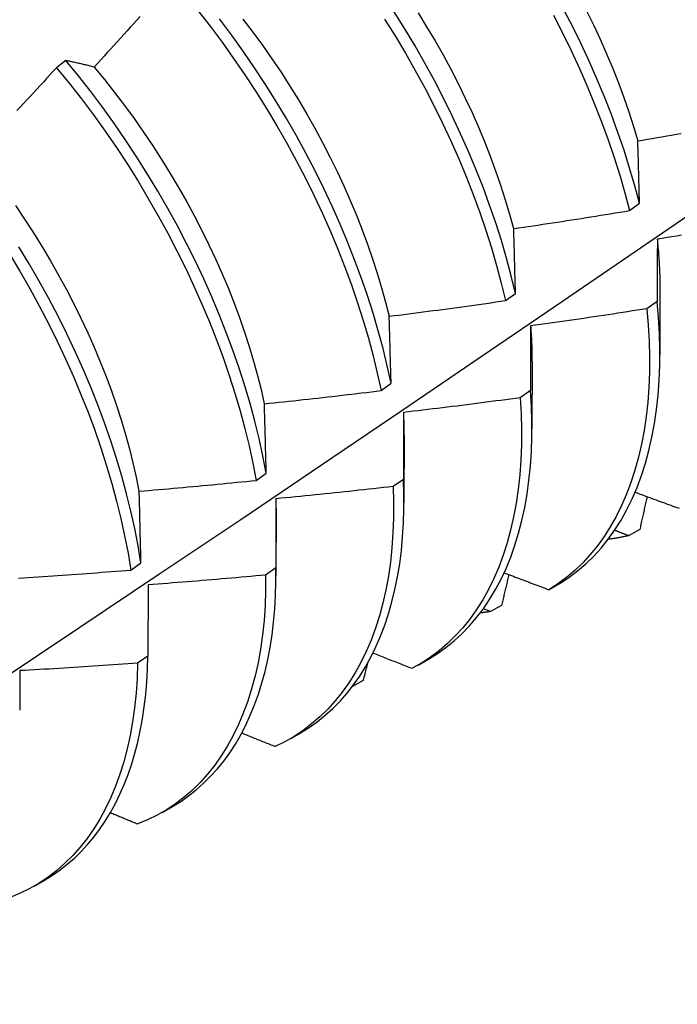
# Model space of a CAD drawing. Header units: inches. Extents: x 8.8 to 84.2, y 6.4 to 55.5.
# Tile 45 of 52: x 76.702 to 76.88, y 30.932 to 31.2. Entities that reach past the tile are written whole.
import ezdxf

# ---------------------------------------------------------------- set-up
doc = ezdxf.new("R2010")
doc.units = ezdxf.units.IN
doc.header["$MEASUREMENT"] = 0
doc.layers.add('Visible Edges(ANSI)', color=7, linetype='Continuous', lineweight=25)

msp = doc.modelspace()

# ---------------------------------------------------------------- linework, layer by layer
at = {"layer": 'Visible Edges(ANSI)'}
for p, q in [((76.71414, 31.18921), (76.7116, 31.18728)), ((76.86738, 31.14843), (76.8701, 31.15041)), ((76.87567, 31.1275), (76.87564, 31.10906)), ((76.83366, 31.12392), (76.83639, 31.1259)), ((76.8749, 31.12367), (76.87212, 31.12172)), ((76.84087, 31.10746), (76.84084, 31.08902)), ((76.79982, 31.09946), (76.80255, 31.10143)), ((76.84046, 31.09946), (76.83767, 31.0975)), ((76.80607, 31.08742), (76.80605, 31.06898)), ((76.76586, 31.07503), (76.76861, 31.077)), ((76.80591, 31.0753), (76.80311, 31.07336)), ((76.77127, 31.06738), (76.77125, 31.04894)), ((76.87016, 31.06165), (76.86713, 31.05998)), ((76.73178, 31.05064), (76.73454, 31.05261)), ((76.77123, 31.05122), (76.76842, 31.04928)), ((76.73647, 31.04661), (76.73644, 31.02721)), ((76.84547, 31.04527), (76.84847, 31.04701)), ((76.82954, 31.03936), (76.82764, 31.04011)), ((76.83258, 31.04102), (76.82954, 31.03936)), ((76.73644, 31.02721), (76.73362, 31.02527)), ((76.8099, 31.02478), (76.81271, 31.0264)), ((76.79494, 31.02054), (76.79203, 31.01897)), ((76.7751, 31.00474), (76.77791, 31.00636)), ((76.7403, 30.9847), (76.74311, 30.98632)), ((76.7055, 30.96466), (76.70831, 30.96628))]:
    msp.add_line(p, q, dxfattribs=at)
at = {"layer": 'Visible Edges(ANSI)', "flags": 128}
for points in [[(76.75, 31.20288), (76.75333, 31.1986), (76.75658, 31.19425), (76.75974, 31.18982), (76.76282, 31.18533), (76.7658, 31.18077), (76.76869, 31.17615), (76.77149, 31.17149), (76.77418, 31.16678), (76.77677, 31.16203), (76.77925, 31.15724), (76.78162, 31.15243), (76.78388, 31.1476), (76.78603, 31.14275), (76.78805, 31.1379), (76.78996, 31.13304), (76.79175, 31.12818), (76.79341, 31.12334), (76.79495, 31.11851), (76.79636, 31.1137), (76.79764, 31.10891), (76.79879, 31.10417), (76.79982, 31.09946)], [(76.83639, 31.1259), (76.83523, 31.13065), (76.83395, 31.13544), (76.83253, 31.14025), (76.83099, 31.14508), (76.82933, 31.14992), (76.82754, 31.15478), (76.82563, 31.15964), (76.8236, 31.16449), (76.82145, 31.16934), (76.81919, 31.17417), (76.81682, 31.17898), (76.81434, 31.18376), (76.81175, 31.18851), (76.80905, 31.19322), (76.80626, 31.19789), (76.80336, 31.2025)], [(76.8701, 31.15041), (76.86883, 31.15519), (76.86742, 31.16), (76.86589, 31.16483), (76.86423, 31.16968), (76.86245, 31.17453), (76.86055, 31.17939), (76.85852, 31.18425), (76.85638, 31.18909), (76.85413, 31.19392), (76.85176, 31.19874), (76.84928, 31.20352)], [(76.85561, 31.20291), (76.85755, 31.19898), (76.85939, 31.19503), (76.86114, 31.19107), (76.8628, 31.18711), (76.86436, 31.18315), (76.86582, 31.1792), (76.86718, 31.17525), (76.86845, 31.17131), (76.86961, 31.16739)], [(76.73429, 31.20124), (76.7334, 31.20025), (76.73252, 31.19926), (76.73163, 31.19827), (76.73074, 31.19729), (76.72985, 31.1963), (76.72896, 31.19532), (76.72806, 31.19433), (76.72717, 31.19335), (76.72628, 31.19237), (76.72538, 31.19138), (76.72449, 31.1904), (76.72359, 31.18942), (76.72269, 31.18844), (76.7218, 31.18746)], [(76.80255, 31.10143), (76.80152, 31.10614), (76.80036, 31.1109), (76.79907, 31.11568), (76.79765, 31.12049), (76.7961, 31.12533), (76.79443, 31.13017), (76.79263, 31.13503), (76.79072, 31.13989), (76.78868, 31.14474), (76.78653, 31.14959), (76.78426, 31.15442), (76.78188, 31.15923), (76.77939, 31.16401), (76.77679, 31.16876), (76.77409, 31.17346), (76.77129, 31.17812), (76.76839, 31.18274), (76.7654, 31.18729), (76.76232, 31.19178), (76.75914, 31.1962), (76.75589, 31.20055)], [(76.76222, 31.20052), (76.76492, 31.19698), (76.76756, 31.19339), (76.77012, 31.18974), (76.77262, 31.18604), (76.77503, 31.18229), (76.77737, 31.1785), (76.77963, 31.17467), (76.78181, 31.17081), (76.78391, 31.16692), (76.78592, 31.163), (76.78785, 31.15907), (76.78969, 31.15512), (76.79144, 31.15115), (76.7931, 31.14719), (76.79467, 31.14322), (76.79614, 31.13926), (76.79751, 31.1353), (76.79879, 31.13136), (76.79997, 31.12744), (76.80105, 31.12354), (76.80202, 31.11966)], [(76.80078, 31.20053), (76.80366, 31.19592), (76.80645, 31.19125), (76.80913, 31.18653), (76.81172, 31.18178), (76.81419, 31.177), (76.81656, 31.17219), (76.81881, 31.16735), (76.82095, 31.16251), (76.82297, 31.15765), (76.82487, 31.15279), (76.82665, 31.14794), (76.8283, 31.14309), (76.82983, 31.13826), (76.83124, 31.13345), (76.83251, 31.12867), (76.83366, 31.12392)], [(76.80987, 31.20223), (76.81222, 31.19844), (76.81449, 31.19462), (76.81668, 31.19076), (76.81878, 31.18687), (76.82079, 31.18296), (76.82272, 31.17903), (76.82455, 31.17509), (76.8263, 31.17113), (76.82795, 31.16717), (76.8295, 31.1632), (76.83096, 31.15924), (76.83233, 31.15529), (76.83359, 31.15135), (76.83476, 31.14742), (76.83583, 31.14352)], [(76.84667, 31.20154), (76.84913, 31.19675), (76.85149, 31.19194), (76.85374, 31.18711), (76.85587, 31.18226), (76.85788, 31.1774), (76.85978, 31.17254), (76.86155, 31.16769), (76.8632, 31.16284), (76.86472, 31.15801), (76.86612, 31.15321), (76.86738, 31.14843)], [(76.7218, 31.18746), (76.72147, 31.18755), (76.72114, 31.18763), (76.72082, 31.18771), (76.72049, 31.18779), (76.72017, 31.18787), (76.71984, 31.18795), (76.71952, 31.18803), (76.7192, 31.1881), (76.71888, 31.18818), (76.71856, 31.18825), (76.71824, 31.18833), (76.71792, 31.1884), (76.7176, 31.18847), (76.71728, 31.18855), (76.71696, 31.18862), (76.71665, 31.18869), (76.71633, 31.18875), (76.71602, 31.18882), (76.7157, 31.18889), (76.71539, 31.18895), (76.71508, 31.18902), (76.71477, 31.18908), (76.71446, 31.18915), (76.71414, 31.18921)], [(76.76861, 31.077), (76.7677, 31.08167), (76.76666, 31.08639), (76.76549, 31.09114), (76.76419, 31.09593), (76.76276, 31.10074), (76.76121, 31.10557), (76.75953, 31.11042), (76.75772, 31.11528), (76.7558, 31.12014), (76.75376, 31.12499), (76.7516, 31.12984), (76.74932, 31.13467), (76.74693, 31.13947), (76.74444, 31.14425), (76.74183, 31.149), (76.73913, 31.1537), (76.73632, 31.15836), (76.73342, 31.16297), (76.73042, 31.16752), (76.72733, 31.17201), (76.72416, 31.17642), (76.7209, 31.18077), (76.71756, 31.18503), (76.71414, 31.18921)], [(76.7116, 31.18728), (76.71069, 31.1863), (76.70979, 31.18532), (76.70889, 31.18435), (76.70799, 31.18338), (76.70708, 31.1824), (76.70618, 31.18143), (76.70527, 31.18046), (76.70437, 31.17949), (76.70346, 31.17852), (76.70255, 31.17755), (76.70165, 31.17659), (76.70074, 31.17562)], [(76.7116, 31.18728), (76.715, 31.18309), (76.71834, 31.17882), (76.72159, 31.17447), (76.72476, 31.17005), (76.72784, 31.16556), (76.73083, 31.161), (76.73373, 31.15639), (76.73653, 31.15173), (76.73922, 31.14702), (76.74182, 31.14227), (76.74431, 31.13749), (76.74669, 31.13268), (76.74895, 31.12785), (76.7511, 31.123), (76.75314, 31.11815), (76.75505, 31.11329), (76.75685, 31.10843), (76.75852, 31.10359), (76.76006, 31.09875), (76.76148, 31.09394), (76.76277, 31.08916), (76.76393, 31.08441), (76.76496, 31.07969), (76.76586, 31.07503)], [(76.72179, 31.18746), (76.72461, 31.18405), (76.72737, 31.18057), (76.73006, 31.17703), (76.73269, 31.17343), (76.73525, 31.16977), (76.73774, 31.16607), (76.74016, 31.16231), (76.74251, 31.15852), (76.74477, 31.15469), (76.74696, 31.15082), (76.74907, 31.14693), (76.75109, 31.14302), (76.75303, 31.13908), (76.75488, 31.13514), (76.75663, 31.13118), (76.7583, 31.12722), (76.75987, 31.12325), (76.76135, 31.11929), (76.76272, 31.11534), (76.76399, 31.11141), (76.76517, 31.10749), (76.76623, 31.10359), (76.7672, 31.09972), (76.76806, 31.09588)], [(76.86964, 31.16737), (76.87095, 31.16759), (76.87226, 31.16782), (76.87357, 31.16804), (76.87488, 31.16826), (76.87618, 31.16849), (76.87749, 31.16871), (76.8788, 31.16894), (76.88011, 31.16917), (76.88141, 31.1694)], [(76.8701, 31.15041), (76.87008, 31.15113), (76.87006, 31.15184), (76.87004, 31.15256), (76.87003, 31.15328), (76.87001, 31.15399), (76.86999, 31.15471), (76.86997, 31.15542), (76.86995, 31.15613), (76.86993, 31.15684), (76.86991, 31.15755), (76.86989, 31.15826), (76.86987, 31.15896), (76.86985, 31.15967), (76.86983, 31.16038), (76.86981, 31.16108), (76.86979, 31.16178), (76.86978, 31.16249), (76.86976, 31.16319), (76.86974, 31.16389), (76.86972, 31.16459), (76.8697, 31.16528), (76.86968, 31.16598), (76.86966, 31.16668), (76.86964, 31.16737)], [(76.56243, 30.93249), (76.58472, 30.94703), (76.60698, 30.9616), (76.6292, 30.9762), (76.65138, 30.99083), (76.67351, 31.00549), (76.69561, 31.02018), (76.71767, 31.0349), (76.73968, 31.04965), (76.76166, 31.06442), (76.78359, 31.07922), (76.80549, 31.09404), (76.82734, 31.10889), (76.84916, 31.12376), (76.87094, 31.13865), (76.89267, 31.15356)], [(76.7004, 31.14978), (76.7029, 31.14608), (76.70533, 31.14233), (76.70768, 31.13854), (76.70995, 31.13471), (76.71215, 31.13085), (76.71426, 31.12697), (76.71628, 31.12306), (76.71822, 31.11913), (76.72007, 31.11519), (76.72182, 31.11123), (76.72348, 31.10727), (76.72504, 31.10331), (76.7265, 31.09935), (76.72787, 31.0954), (76.72914, 31.09146), (76.73031, 31.08753), (76.73138, 31.08363), (76.73235, 31.07975), (76.73322, 31.07591), (76.73399, 31.0721)], [(76.83589, 31.14351), (76.8372, 31.1437), (76.83852, 31.14389), (76.83983, 31.14409), (76.84115, 31.14428), (76.84246, 31.14448), (76.84377, 31.14468), (76.84509, 31.14488), (76.8464, 31.14508), (76.84771, 31.14528), (76.84903, 31.14548), (76.85034, 31.14569), (76.85165, 31.14589), (76.85296, 31.1461), (76.85428, 31.1463), (76.85559, 31.14651), (76.8569, 31.14672), (76.85821, 31.14693), (76.85952, 31.14714), (76.86083, 31.14735), (76.86214, 31.14757), (76.86345, 31.14778), (76.86476, 31.14799), (76.86607, 31.14821), (76.86738, 31.14843)], [(76.83639, 31.1259), (76.83637, 31.12665), (76.83635, 31.12739), (76.83633, 31.12813), (76.8363, 31.12888), (76.83628, 31.12962), (76.83626, 31.13036), (76.83624, 31.1311), (76.83622, 31.13184), (76.8362, 31.13257), (76.83618, 31.13331), (76.83616, 31.13404), (76.83614, 31.13478), (76.83612, 31.13551), (76.8361, 31.13624), (76.83608, 31.13697), (76.83606, 31.1377), (76.83604, 31.13843), (76.83602, 31.13916), (76.836, 31.13989), (76.83597, 31.14061), (76.83595, 31.14134), (76.83593, 31.14206), (76.83591, 31.14278), (76.83589, 31.14351)], [(76.88153, 31.14169), (76.88022, 31.14147), (76.8789, 31.14126), (76.87759, 31.14105), (76.87627, 31.14084), (76.87496, 31.14063)], [(76.73454, 31.05261), (76.73376, 31.05724), (76.73284, 31.06191), (76.73179, 31.06663), (76.73062, 31.07138), (76.72931, 31.07617), (76.72787, 31.08099), (76.72631, 31.08582), (76.72462, 31.09067), (76.72281, 31.09553), (76.72088, 31.10039), (76.71883, 31.10524), (76.71666, 31.11008), (76.71438, 31.11491), (76.71199, 31.11972), (76.70949, 31.12449), (76.70688, 31.12924), (76.70417, 31.13394), (76.70135, 31.1386)], [(76.8749, 31.14065), (76.87496, 31.14009), (76.87502, 31.13952), (76.87507, 31.13896), (76.87512, 31.1384), (76.87517, 31.13785), (76.87522, 31.13729), (76.87526, 31.13673), (76.8753, 31.13618), (76.87534, 31.13563), (76.87538, 31.13508), (76.87541, 31.13453), (76.87545, 31.13398), (76.87548, 31.13343), (76.8755, 31.13289), (76.87553, 31.13234), (76.87555, 31.1318), (76.87557, 31.13126), (76.87558, 31.13072), (76.8756, 31.13018), (76.87561, 31.12964), (76.87562, 31.12911), (76.87563, 31.12858), (76.87563, 31.12804), (76.87563, 31.12751)], [(76.87496, 31.14063), (76.87496, 31.13993), (76.87495, 31.13923), (76.87495, 31.13854), (76.87494, 31.13784), (76.87494, 31.13714), (76.87494, 31.13644), (76.87494, 31.13574), (76.87493, 31.13504), (76.87493, 31.13434), (76.87493, 31.13363), (76.87492, 31.13293), (76.87492, 31.13222), (76.87492, 31.13152), (76.87492, 31.13081), (76.87491, 31.1301), (76.87491, 31.12939), (76.87491, 31.12868), (76.87491, 31.12797), (76.87491, 31.12725), (76.87491, 31.12654), (76.8749, 31.12582), (76.8749, 31.12511), (76.8749, 31.12439), (76.8749, 31.12367)], [(76.69876, 31.13663), (76.70156, 31.13197), (76.70427, 31.12726), (76.70687, 31.12251), (76.70936, 31.11773), (76.71175, 31.11293), (76.71402, 31.1081), (76.71618, 31.10325), (76.71822, 31.0984), (76.72014, 31.09354), (76.72195, 31.08868), (76.72362, 31.08383), (76.72518, 31.079), (76.7266, 31.07419), (76.7279, 31.0694), (76.72907, 31.06465), (76.7301, 31.05993), (76.73101, 31.05526), (76.73178, 31.05064)], [(76.80204, 31.11967), (76.80336, 31.11983), (76.80468, 31.12), (76.806, 31.12017), (76.80732, 31.12033), (76.80864, 31.1205), (76.80996, 31.12067), (76.81127, 31.12085), (76.81259, 31.12102), (76.81391, 31.12119), (76.81523, 31.12137), (76.81655, 31.12154), (76.81786, 31.12172), (76.81918, 31.1219), (76.8205, 31.12208), (76.82181, 31.12226), (76.82313, 31.12244), (76.82445, 31.12262), (76.82576, 31.1228), (76.82708, 31.12299), (76.8284, 31.12317), (76.82971, 31.12336), (76.83103, 31.12355), (76.83234, 31.12373), (76.83366, 31.12392)], [(76.84847, 31.04701), (76.85092, 31.04861), (76.85326, 31.05038), (76.85551, 31.0523), (76.85765, 31.05439), (76.85968, 31.05662), (76.8616, 31.05901), (76.8634, 31.06155), (76.86509, 31.06423), (76.86666, 31.06706), (76.86812, 31.07002), (76.86944, 31.07312), (76.87065, 31.07635), (76.87172, 31.07971), (76.87267, 31.08319), (76.87349, 31.08678), (76.87418, 31.09049), (76.87474, 31.09431), (76.87516, 31.09824), (76.87545, 31.10226), (76.87561, 31.10637), (76.87564, 31.11058), (76.87553, 31.11487), (76.87528, 31.11923), (76.8749, 31.12367)], [(76.80255, 31.10143), (76.80253, 31.1022), (76.80251, 31.10297), (76.80249, 31.10374), (76.80247, 31.10451), (76.80245, 31.10528), (76.80243, 31.10604), (76.80241, 31.10681), (76.80239, 31.10757), (76.80237, 31.10834), (76.80234, 31.1091), (76.80232, 31.10986), (76.8023, 31.11062), (76.80228, 31.11138), (76.80226, 31.11214), (76.80224, 31.1129), (76.80222, 31.11365), (76.80219, 31.11441), (76.80217, 31.11516), (76.80215, 31.11591), (76.80213, 31.11667), (76.80211, 31.11742), (76.80209, 31.11817), (76.80206, 31.11892), (76.80204, 31.11967)], [(76.87212, 31.12172), (76.87081, 31.12151), (76.86949, 31.1213), (76.86817, 31.1211), (76.86686, 31.12089), (76.86554, 31.12069), (76.86422, 31.12049), (76.86291, 31.12028), (76.86159, 31.12008), (76.86027, 31.11989), (76.85896, 31.11969), (76.85764, 31.11949), (76.85632, 31.11929), (76.855, 31.1191), (76.85368, 31.11891), (76.85237, 31.11871), (76.85105, 31.11852), (76.84973, 31.11833), (76.84841, 31.11814), (76.84709, 31.11796), (76.84577, 31.11777), (76.84445, 31.11758), (76.84313, 31.1174), (76.84181, 31.11722), (76.84049, 31.11703)], [(76.87212, 31.12172), (76.87249, 31.11728), (76.87273, 31.11292), (76.87283, 31.10864), (76.87279, 31.10444), (76.87263, 31.10033), (76.87232, 31.09631), (76.87189, 31.0924), (76.87132, 31.08859), (76.87062, 31.08489), (76.86979, 31.0813), (76.86883, 31.07783), (76.86775, 31.07448), (76.86653, 31.07126), (76.8652, 31.06817), (76.86374, 31.06522), (76.86216, 31.06241), (76.86046, 31.05973), (76.85864, 31.05721), (76.85672, 31.05483), (76.85468, 31.0526), (76.85253, 31.05053), (76.85028, 31.04862), (76.84792, 31.04687), (76.84547, 31.04527)], [(76.84049, 31.11703), (76.84049, 31.11631), (76.84049, 31.11559), (76.84048, 31.11487), (76.84048, 31.11414), (76.84048, 31.11342), (76.84048, 31.11269), (76.84048, 31.11197), (76.84048, 31.11124), (76.84047, 31.11051), (76.84047, 31.10978), (76.84047, 31.10905), (76.84047, 31.10832), (76.84047, 31.10758), (76.84047, 31.10685), (76.84047, 31.10612), (76.84047, 31.10538), (76.84047, 31.10464), (76.84047, 31.10391), (76.84046, 31.10317), (76.84046, 31.10243), (76.84046, 31.10169), (76.84046, 31.10094), (76.84046, 31.1002), (76.84046, 31.09946)], [(76.84047, 31.11704), (76.84051, 31.11663), (76.84054, 31.11622), (76.84057, 31.11582), (76.84059, 31.11541), (76.84062, 31.11501), (76.84064, 31.1146), (76.84067, 31.1142), (76.84069, 31.1138), (76.84071, 31.1134), (76.84073, 31.11299), (76.84075, 31.1126), (76.84077, 31.1122), (76.84078, 31.1118), (76.84079, 31.1114), (76.84081, 31.111), (76.84082, 31.11061), (76.84083, 31.11021), (76.84084, 31.10982), (76.84084, 31.10943), (76.84085, 31.10903), (76.84085, 31.10864), (76.84085, 31.10825), (76.84086, 31.10786), (76.84086, 31.10747)], [(76.76809, 31.09585), (76.76942, 31.09599), (76.77074, 31.09613), (76.77206, 31.09627), (76.77339, 31.09641), (76.77471, 31.09656), (76.77603, 31.0967), (76.77736, 31.09684), (76.77868, 31.09699), (76.78, 31.09714), (76.78132, 31.09728), (76.78264, 31.09743), (76.78397, 31.09758), (76.78529, 31.09773), (76.78661, 31.09788), (76.78793, 31.09804), (76.78925, 31.09819), (76.79057, 31.09834), (76.79189, 31.0985), (76.79321, 31.09866), (76.79454, 31.09881), (76.79586, 31.09897), (76.79718, 31.09913), (76.7985, 31.09929), (76.79982, 31.09946)], [(76.81271, 31.0264), (76.81514, 31.0279), (76.81747, 31.02956), (76.81971, 31.03137), (76.82185, 31.03334), (76.82388, 31.03545), (76.82581, 31.03771), (76.82764, 31.04011), (76.82935, 31.04265), (76.83095, 31.04533), (76.83244, 31.04814), (76.83381, 31.05109), (76.83507, 31.05416), (76.8362, 31.05736), (76.83721, 31.06067), (76.83811, 31.0641), (76.83887, 31.06764), (76.83952, 31.07129), (76.84003, 31.07505), (76.84043, 31.0789), (76.84069, 31.08284), (76.84082, 31.08687), (76.84083, 31.09099), (76.84071, 31.09519), (76.84046, 31.09946)], [(76.76861, 31.077), (76.76859, 31.0778), (76.76856, 31.07859), (76.76854, 31.07939), (76.76852, 31.08018), (76.7685, 31.08097), (76.76848, 31.08177), (76.76846, 31.08256), (76.76844, 31.08335), (76.76842, 31.08414), (76.7684, 31.08492), (76.76838, 31.08571), (76.76836, 31.0865), (76.76833, 31.08728), (76.76831, 31.08807), (76.76829, 31.08885), (76.76827, 31.08963), (76.76825, 31.09041), (76.76823, 31.09119), (76.7682, 31.09197), (76.76818, 31.09275), (76.76816, 31.09353), (76.76814, 31.09431), (76.76812, 31.09508), (76.76809, 31.09585)], [(76.83767, 31.0975), (76.83635, 31.09732), (76.83503, 31.09715), (76.83371, 31.09697), (76.83239, 31.09679), (76.83107, 31.09662), (76.82975, 31.09644), (76.82842, 31.09627), (76.8271, 31.0961), (76.82578, 31.09593), (76.82446, 31.09576), (76.82313, 31.09559), (76.82181, 31.09542), (76.82049, 31.09525), (76.81916, 31.09509), (76.81784, 31.09493), (76.81651, 31.09476), (76.81519, 31.0946), (76.81387, 31.09444), (76.81254, 31.09428), (76.81122, 31.09412), (76.80989, 31.09396), (76.80857, 31.09381), (76.80724, 31.09365), (76.80592, 31.0935)], [(76.83767, 31.0975), (76.83792, 31.09314), (76.83803, 31.08885), (76.838, 31.08465), (76.83784, 31.08053), (76.83755, 31.07651), (76.83712, 31.07259), (76.83656, 31.06877), (76.83587, 31.06506), (76.83505, 31.06147), (76.8341, 31.05799), (76.83302, 31.05464), (76.83181, 31.05141), (76.83048, 31.04831), (76.82903, 31.04535), (76.82746, 31.04253), (76.82576, 31.03985), (76.82396, 31.03731), (76.82204, 31.03493), (76.82, 31.03269), (76.81786, 31.03061), (76.81561, 31.02869), (76.81327, 31.02693), (76.81082, 31.02533), (76.80827, 31.02389)], [(76.80588, 31.09353), (76.80589, 31.09327), (76.8059, 31.09302), (76.80591, 31.09276), (76.80593, 31.09251), (76.80594, 31.09225), (76.80594, 31.092), (76.80595, 31.09174), (76.80596, 31.09149), (76.80597, 31.09123), (76.80598, 31.09098), (76.80598, 31.09073), (76.80599, 31.09047), (76.806, 31.09022), (76.806, 31.08997), (76.80601, 31.08972), (76.80601, 31.08946), (76.80601, 31.08921), (76.80602, 31.08896), (76.80602, 31.08871), (76.80602, 31.08846), (76.80602, 31.08821), (76.80602, 31.08796), (76.80602, 31.08771), (76.80602, 31.08746)], [(76.80592, 31.0935), (76.80592, 31.09275), (76.80592, 31.092), (76.80591, 31.09125), (76.80591, 31.09051), (76.80591, 31.08975), (76.80591, 31.089), (76.80591, 31.08825), (76.80591, 31.0875), (76.80591, 31.08674), (76.80591, 31.08599), (76.80591, 31.08523), (76.80591, 31.08447), (76.80591, 31.08371), (76.80591, 31.08295), (76.80591, 31.08219), (76.80591, 31.08143), (76.80591, 31.08067), (76.80591, 31.07991), (76.80591, 31.07914), (76.80591, 31.07838), (76.80591, 31.07761), (76.80591, 31.07684), (76.80591, 31.07607), (76.80591, 31.0753)], [(76.73405, 31.07208), (76.73537, 31.07219), (76.7367, 31.0723), (76.73803, 31.07241), (76.73935, 31.07253), (76.74068, 31.07264), (76.74201, 31.07276), (76.74333, 31.07288), (76.74466, 31.073), (76.74598, 31.07311), (76.74731, 31.07323), (76.74864, 31.07336), (76.74996, 31.07348), (76.75129, 31.0736), (76.75261, 31.07373), (76.75394, 31.07385), (76.75526, 31.07398), (76.75659, 31.07411), (76.75791, 31.07423), (76.75924, 31.07436), (76.76056, 31.07449), (76.76189, 31.07463), (76.76321, 31.07476), (76.76453, 31.07489), (76.76586, 31.07503)], [(76.77791, 31.00636), (76.78024, 31.0078), (76.78249, 31.00938), (76.78464, 31.01111), (76.78671, 31.01297), (76.78868, 31.01497), (76.79056, 31.01711), (76.79234, 31.01938), (76.79401, 31.02178), (76.79559, 31.02431), (76.79706, 31.02696), (76.79842, 31.02973), (76.79968, 31.03263), (76.80082, 31.03564), (76.80186, 31.03876), (76.80279, 31.04198), (76.8036, 31.04532), (76.80429, 31.04875), (76.80488, 31.05229), (76.80534, 31.05591), (76.80569, 31.05963), (76.80592, 31.06343), (76.80603, 31.06731), (76.80603, 31.07127), (76.80591, 31.0753)], [(76.73454, 31.05261), (76.73452, 31.05343), (76.7345, 31.05425), (76.73448, 31.05508), (76.73446, 31.05589), (76.73444, 31.05671), (76.73442, 31.05753), (76.7344, 31.05835), (76.73438, 31.05916), (76.73436, 31.05998), (76.73434, 31.06079), (76.73432, 31.0616), (76.7343, 31.06241), (76.73428, 31.06322), (76.73426, 31.06403), (76.73424, 31.06484), (76.73422, 31.06565), (76.7342, 31.06646), (76.73418, 31.06726), (76.73415, 31.06807), (76.73413, 31.06887), (76.73411, 31.06967), (76.73409, 31.07048), (76.73407, 31.07128), (76.73405, 31.07208)], [(76.80311, 31.07336), (76.80323, 31.06906), (76.80321, 31.06485), (76.80306, 31.06073), (76.80277, 31.05671), (76.80235, 31.05278), (76.8018, 31.04896), (76.80111, 31.04524), (76.8003, 31.04164), (76.79936, 31.03816), (76.79829, 31.03479), (76.79709, 31.03156), (76.79577, 31.02845), (76.79432, 31.02549), (76.79275, 31.02265), (76.79107, 31.01996), (76.78927, 31.01742), (76.78735, 31.01502), (76.78533, 31.01278), (76.78319, 31.01069), (76.78095, 31.00876), (76.77861, 31.00699), (76.77617, 31.00538), (76.77363, 31.00393), (76.77099, 31.00265)], [(76.80311, 31.07336), (76.80178, 31.0732), (76.80046, 31.07305), (76.79913, 31.0729), (76.7978, 31.07276), (76.79648, 31.07261), (76.79515, 31.07246), (76.79382, 31.07232), (76.7925, 31.07217), (76.79117, 31.07203), (76.78984, 31.07189), (76.78852, 31.07175), (76.78719, 31.07161), (76.78586, 31.07147), (76.78453, 31.07133), (76.7832, 31.0712), (76.78188, 31.07106), (76.78055, 31.07093), (76.77922, 31.0708), (76.77789, 31.07066), (76.77656, 31.07053), (76.77523, 31.0704), (76.7739, 31.07027), (76.77257, 31.07015), (76.77124, 31.07002)], [(76.8689, 31.0718), (76.86947, 31.07159), (76.87004, 31.07138), (76.8706, 31.07117), (76.87117, 31.07096), (76.87174, 31.07076), (76.87231, 31.07055), (76.87288, 31.07034), (76.87345, 31.07013), (76.87402, 31.06992), (76.87459, 31.06971), (76.87516, 31.0695), (76.87573, 31.0693), (76.8763, 31.06909), (76.87687, 31.06888), (76.87744, 31.06867), (76.87801, 31.06847), (76.87858, 31.06826), (76.87915, 31.06805), (76.87972, 31.06784), (76.88029, 31.06763), (76.88086, 31.06743)], [(76.77119, 31.07005), (76.77119, 31.06994), (76.77119, 31.06983), (76.7712, 31.06972), (76.7712, 31.06961), (76.7712, 31.0695), (76.7712, 31.06939), (76.7712, 31.06928), (76.77121, 31.06917), (76.77121, 31.06906), (76.77121, 31.06895), (76.77121, 31.06884), (76.77121, 31.06873), (76.77121, 31.06862), (76.77121, 31.06851), (76.77121, 31.0684), (76.77122, 31.06829), (76.77122, 31.06818), (76.77122, 31.06807), (76.77122, 31.06796), (76.77122, 31.06785), (76.77122, 31.06774), (76.77122, 31.06763), (76.77122, 31.06752), (76.77122, 31.06741)], [(76.77124, 31.07002), (76.77124, 31.06925), (76.77124, 31.06848), (76.77124, 31.0677), (76.77124, 31.06693), (76.77124, 31.06615), (76.77124, 31.06537), (76.77124, 31.06459), (76.77124, 31.06382), (76.77124, 31.06304), (76.77124, 31.06225), (76.77124, 31.06147), (76.77124, 31.06069), (76.77124, 31.05991), (76.77123, 31.05912), (76.77123, 31.05834), (76.77123, 31.05755), (76.77123, 31.05676), (76.77123, 31.05597), (76.77123, 31.05518), (76.77123, 31.05439), (76.77123, 31.0536), (76.77123, 31.05281), (76.77123, 31.05201), (76.77123, 31.05122)], [(76.87215, 31.0706), (76.87207, 31.07023), (76.87199, 31.06986), (76.87191, 31.06949), (76.87182, 31.06911), (76.87174, 31.06874), (76.87166, 31.06837), (76.87158, 31.06799), (76.87149, 31.06762), (76.87141, 31.06725), (76.87133, 31.06688), (76.87125, 31.0665), (76.87116, 31.06613), (76.87108, 31.06576), (76.871, 31.06538), (76.87091, 31.06501), (76.87083, 31.06464), (76.87075, 31.06426), (76.87066, 31.06389), (76.87058, 31.06352), (76.8705, 31.06315), (76.87041, 31.06277), (76.87033, 31.0624), (76.87025, 31.06203), (76.87016, 31.06165)], [(76.86713, 31.05998), (76.86697, 31.06004), (76.86681, 31.0601), (76.86665, 31.06016), (76.86649, 31.06022), (76.86634, 31.06028), (76.86618, 31.06034), (76.86602, 31.0604), (76.86586, 31.06046), (76.8657, 31.06052), (76.86554, 31.06058), (76.86538, 31.06064), (76.86523, 31.0607), (76.86507, 31.06076), (76.86491, 31.06082), (76.86475, 31.06088), (76.86459, 31.06095), (76.86443, 31.06101), (76.86427, 31.06107), (76.86412, 31.06113), (76.86396, 31.06119), (76.8638, 31.06125), (76.86364, 31.06131), (76.86348, 31.06137), (76.86332, 31.06143)], [(76.86713, 31.05998), (76.8669, 31.05993), (76.86668, 31.05987), (76.86645, 31.05982), (76.86622, 31.05977), (76.86599, 31.05972), (76.86577, 31.05968), (76.86554, 31.05963), (76.86531, 31.05958), (76.86508, 31.05954), (76.86485, 31.05949), (76.86462, 31.05945), (76.86439, 31.05941), (76.86415, 31.05937), (76.86392, 31.05933), (76.86369, 31.05929), (76.86346, 31.05925), (76.86322, 31.05921), (76.86299, 31.05918), (76.86276, 31.05914), (76.86252, 31.05911), (76.86229, 31.05908), (76.86205, 31.05905), (76.86181, 31.05902), (76.86158, 31.05899)], [(76.70123, 31.04842), (76.70256, 31.04851), (76.70389, 31.04859), (76.70522, 31.04868), (76.70655, 31.04877), (76.70787, 31.04886), (76.7092, 31.04895), (76.71053, 31.04904), (76.71186, 31.04913), (76.71319, 31.04923), (76.71452, 31.04932), (76.71585, 31.04942), (76.71718, 31.04951), (76.7185, 31.04961), (76.71983, 31.04971), (76.72116, 31.04981), (76.72249, 31.04991), (76.72382, 31.05001), (76.72514, 31.05012), (76.72647, 31.05022), (76.7278, 31.05032), (76.72913, 31.05043), (76.73045, 31.05054), (76.73178, 31.05064)], [(76.74311, 30.98632), (76.74535, 30.9877), (76.7475, 30.98921), (76.74958, 30.99085), (76.75157, 30.99261), (76.75348, 30.99451), (76.7553, 30.99652), (76.75703, 30.99866), (76.75866, 31.00092), (76.76021, 31.0033), (76.76166, 31.0058), (76.76301, 31.0084), (76.76426, 31.01112), (76.76542, 31.01395), (76.76647, 31.01688), (76.76742, 31.01991), (76.76827, 31.02304), (76.76901, 31.02626), (76.76965, 31.02958), (76.77018, 31.03299), (76.77061, 31.03648), (76.77093, 31.04005), (76.77114, 31.0437), (76.77124, 31.04742), (76.77123, 31.05122)], [(76.83327, 31.04989), (76.83378, 31.04969), (76.83429, 31.0495), (76.83479, 31.04931), (76.8353, 31.04911), (76.83581, 31.04892), (76.83631, 31.04873), (76.83682, 31.04854), (76.83733, 31.04834), (76.83784, 31.04815), (76.83834, 31.04796), (76.83885, 31.04777), (76.83936, 31.04758), (76.83987, 31.04738), (76.84038, 31.04719), (76.84089, 31.047), (76.84139, 31.04681), (76.8419, 31.04662), (76.84241, 31.04642), (76.84292, 31.04623), (76.84343, 31.04604), (76.84394, 31.04585), (76.84445, 31.04566), (76.84496, 31.04547), (76.84547, 31.04527)], [(76.76842, 31.04928), (76.76841, 31.04506), (76.76827, 31.04094), (76.76799, 31.0369), (76.76758, 31.03297), (76.76704, 31.02914), (76.76636, 31.02542), (76.76555, 31.02181), (76.76462, 31.01832), (76.76355, 31.01495), (76.76236, 31.01171), (76.76105, 31.0086), (76.75961, 31.00562), (76.75805, 31.00278), (76.75637, 31.00008), (76.75458, 30.99753), (76.75267, 30.99512), (76.75065, 30.99287), (76.74852, 30.99077), (76.74629, 30.98883), (76.74395, 30.98705), (76.74151, 30.98543), (76.73898, 30.98397), (76.73635, 30.98268), (76.73364, 30.98156)], [(76.76842, 31.04928), (76.76709, 31.04915), (76.76576, 31.04903), (76.76443, 31.04891), (76.7631, 31.04879), (76.76177, 31.04867), (76.76044, 31.04855), (76.75911, 31.04843), (76.75778, 31.04832), (76.75645, 31.0482), (76.75512, 31.04809), (76.75379, 31.04798), (76.75246, 31.04786), (76.75112, 31.04775), (76.74979, 31.04764), (76.74846, 31.04753), (76.74713, 31.04743), (76.7458, 31.04732), (76.74446, 31.04722), (76.74313, 31.04711), (76.7418, 31.04701), (76.74047, 31.04691), (76.73913, 31.04681), (76.7378, 31.04671), (76.73647, 31.04661)], [(76.83456, 31.0494), (76.83448, 31.04905), (76.8344, 31.0487), (76.83431, 31.04835), (76.83423, 31.048), (76.83415, 31.04765), (76.83407, 31.0473), (76.83399, 31.04695), (76.8339, 31.04661), (76.83382, 31.04626), (76.83374, 31.04591), (76.83366, 31.04556), (76.83358, 31.04521), (76.83349, 31.04486), (76.83341, 31.04451), (76.83333, 31.04416), (76.83325, 31.04381), (76.83316, 31.04347), (76.83308, 31.04312), (76.833, 31.04277), (76.83291, 31.04242), (76.83283, 31.04207), (76.83275, 31.04172), (76.83267, 31.04137), (76.83258, 31.04102)], [(76.82954, 31.03936), (76.82943, 31.03934), (76.82932, 31.03932), (76.8292, 31.0393), (76.82909, 31.03928), (76.82897, 31.03926), (76.82886, 31.03924), (76.82874, 31.03923), (76.82863, 31.03921), (76.82851, 31.03919), (76.8284, 31.03917), (76.82828, 31.03915), (76.82817, 31.03914), (76.82805, 31.03912), (76.82794, 31.0391), (76.82782, 31.03909), (76.82771, 31.03907), (76.82759, 31.03905), (76.82748, 31.03904), (76.82736, 31.03902), (76.82724, 31.03901), (76.82713, 31.03899), (76.82701, 31.03898), (76.8269, 31.03896), (76.82678, 31.03895)], [(76.70831, 30.96628), (76.71045, 30.9676), (76.71252, 30.96903), (76.71451, 30.97058), (76.71643, 30.97226), (76.71827, 30.97404), (76.72003, 30.97594), (76.72171, 30.97796), (76.7233, 30.98008), (76.72481, 30.98232), (76.72624, 30.98466), (76.72757, 30.9871), (76.72882, 30.98965), (76.72998, 30.99229), (76.73104, 30.99504), (76.73201, 30.99787), (76.73289, 31.0008), (76.73367, 31.00382), (76.73436, 31.00693), (76.73495, 31.01012), (76.73544, 31.01339), (76.73584, 31.01673), (76.73614, 31.02015), (76.73634, 31.02365), (76.73644, 31.02721)], [(76.79761, 31.02805), (76.79806, 31.02788), (76.7985, 31.02771), (76.79894, 31.02753), (76.79939, 31.02736), (76.79983, 31.02718), (76.80027, 31.02701), (76.80072, 31.02684), (76.80116, 31.02666), (76.8016, 31.02649), (76.80205, 31.02632), (76.80249, 31.02614), (76.80294, 31.02597), (76.80338, 31.0258), (76.80382, 31.02562), (76.80427, 31.02545), (76.80471, 31.02527), (76.80516, 31.0251), (76.8056, 31.02493), (76.80605, 31.02475), (76.80649, 31.02458), (76.80694, 31.02441), (76.80738, 31.02424), (76.80783, 31.02406), (76.80827, 31.02389)], [(76.73362, 31.02527), (76.73348, 31.02114), (76.73321, 31.0171), (76.73281, 31.01316), (76.73227, 31.00933), (76.73161, 31.0056), (76.73081, 31.00198), (76.72988, 30.99848), (76.72882, 30.99511), (76.72764, 30.99186), (76.72633, 30.98874), (76.7249, 30.98575), (76.72335, 30.9829), (76.72168, 30.9802), (76.71989, 30.97764), (76.71799, 30.97522), (76.71598, 30.97296), (76.71385, 30.97085), (76.71163, 30.9689), (76.70929, 30.96711), (76.70686, 30.96548), (76.70434, 30.96402), (76.70171, 30.96272), (76.699, 30.96158)], [(76.70159, 31.02326), (76.70159, 31.02244), (76.70159, 31.02161), (76.70158, 31.02079), (76.70158, 31.01997), (76.70158, 31.01914), (76.70158, 31.01831), (76.70157, 31.01749), (76.70157, 31.01666), (76.70157, 31.01583), (76.70157, 31.015), (76.70156, 31.01417), (76.70156, 31.01333), (76.70156, 31.0125)], [(76.73362, 31.02527), (76.73229, 31.02517), (76.73095, 31.02508), (76.72962, 31.02499), (76.72829, 31.02489), (76.72695, 31.0248), (76.72562, 31.02471), (76.72428, 31.02462), (76.72295, 31.02453), (76.72162, 31.02444), (76.72028, 31.02436), (76.71895, 31.02427), (76.71761, 31.02419), (76.71628, 31.0241), (76.71494, 31.02402), (76.71361, 31.02394), (76.71227, 31.02386), (76.71094, 31.02378), (76.7096, 31.0237), (76.70827, 31.02363), (76.70693, 31.02355), (76.7056, 31.02348), (76.70426, 31.0234), (76.70293, 31.02333), (76.70159, 31.02326)], [(76.79611, 31.02521), (76.79606, 31.02502), (76.79601, 31.02482), (76.79596, 31.02463), (76.79591, 31.02444), (76.79587, 31.02424), (76.79582, 31.02405), (76.79577, 31.02385), (76.79572, 31.02366), (76.79567, 31.02346), (76.79562, 31.02327), (76.79557, 31.02307), (76.79552, 31.02288), (76.79547, 31.02268), (76.79543, 31.02249), (76.79538, 31.0223), (76.79533, 31.0221), (76.79528, 31.02191), (76.79523, 31.02171), (76.79518, 31.02152), (76.79513, 31.02132), (76.79508, 31.02113), (76.79503, 31.02093), (76.79499, 31.02074), (76.79494, 31.02054)], [(76.76193, 31.00631), (76.76231, 31.00615), (76.76269, 31.006), (76.76306, 31.00585), (76.76344, 31.00569), (76.76382, 31.00554), (76.76419, 31.00539), (76.76457, 31.00524), (76.76495, 31.00509), (76.76533, 31.00493), (76.7657, 31.00478), (76.76608, 31.00463), (76.76646, 31.00448), (76.76684, 31.00432), (76.76721, 31.00417), (76.76759, 31.00402), (76.76797, 31.00387), (76.76835, 31.00372), (76.76872, 31.00356), (76.7691, 31.00341), (76.76948, 31.00326), (76.76986, 31.00311), (76.77024, 31.00295), (76.77062, 31.0028), (76.77099, 31.00265)], [(76.72623, 30.98464), (76.72654, 30.98451), (76.72684, 30.98438), (76.72715, 30.98425), (76.72746, 30.98413), (76.72777, 30.984), (76.72808, 30.98387), (76.72839, 30.98374), (76.72869, 30.98361), (76.729, 30.98348), (76.72931, 30.98336), (76.72962, 30.98323), (76.72993, 30.9831), (76.73024, 30.98297), (76.73055, 30.98284), (76.73085, 30.98271), (76.73116, 30.98259), (76.73147, 30.98246), (76.73178, 30.98233), (76.73209, 30.9822), (76.7324, 30.98207), (76.73271, 30.98195), (76.73302, 30.98182), (76.73333, 30.98169), (76.73364, 30.98156)]]:
    msp.add_lwpolyline(points, dxfattribs=at)

doc.saveas('drawing.dxf')
